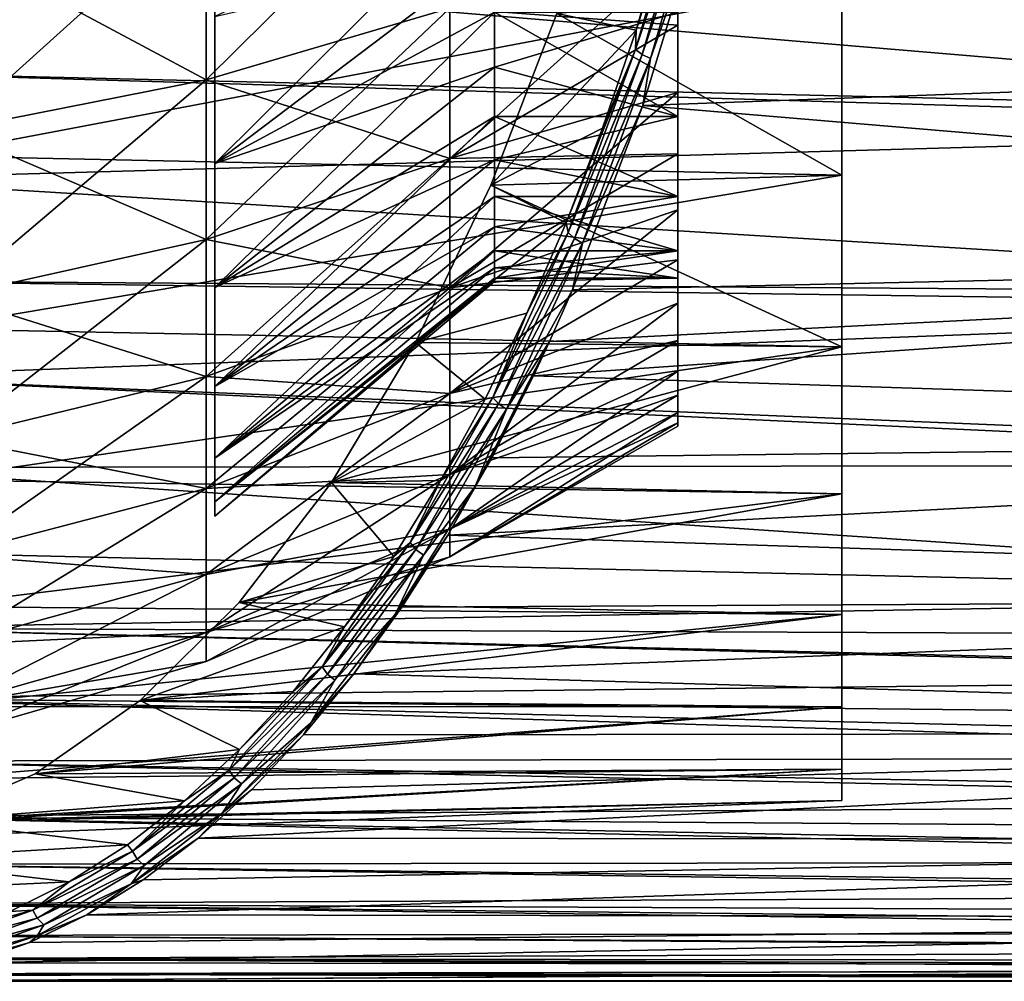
# Model space of a CAD drawing. Header units: metres. Extents: x -82 to 67, y -109 to 109.
# Tile 114 of 216: x 41 to 51, y -24 to -14. Entities that reach past the tile are written whole.
import ezdxf

# ---------------------------------------------------------------- set-up
doc = ezdxf.new("R2010")
doc.units = ezdxf.units.M
doc.layers.add('solid_21_382_010_XXX', color=7, linetype='CONTINUOUS')

msp = doc.modelspace()

# ---------------------------------------------------------------- linework, layer by layer
at = {"layer": 'solid_21_382_010_XXX'}
for points in [[(42.607235, -19.066904, -49.359142), (42.607235, 15.994878, -49.359142), (42.607235, 16.146166, -47.051041)], [(42.607235, -19.218193, -47.051041), (42.607235, 16.146166, -47.051041), (42.607235, 15.994878, -44.742943)], [(42.607235, -19.066904, -49.359142), (42.607235, 16.146166, -47.051041), (42.607235, -19.218193, -47.051041)], [(42.607235, -18.615644, -51.627686), (42.607235, 15.543616, -51.627686), (42.607235, 15.994878, -49.359142)], [(42.607235, -18.615644, -51.627686), (42.607235, 15.994878, -49.359142), (42.607235, -19.066904, -49.359142)], [(42.607235, -19.066904, -44.742943), (42.607235, 15.994878, -44.742943), (42.607235, 15.543616, -42.4744)], [(42.607235, -19.218193, -47.051041), (42.607235, 15.994878, -44.742943), (42.607235, -19.066904, -44.742943)], [(42.607235, -17.872156, -53.817863), (42.607235, 14.800128, -53.817863), (42.607235, 15.543616, -51.627686)], [(42.607235, -17.872156, -53.817863), (42.607235, 15.543616, -51.627686), (42.607235, -18.615644, -51.627686)], [(42.607235, -18.615644, -42.4744), (42.607235, 15.543616, -42.4744), (42.607235, 14.800128, -40.284222)], [(42.607235, -19.066904, -44.742943), (42.607235, 15.543616, -42.4744), (42.607235, -18.615644, -42.4744)], [(42.607235, -16.849176, -55.892223), (42.607235, 13.777148, -55.892223), (42.607235, 14.800128, -53.817863)], [(42.607235, -16.849176, -55.892223), (42.607235, 14.800128, -53.817863), (42.607235, -17.872156, -53.817863)], [(42.607235, -17.872156, -40.284222), (42.607235, 14.800128, -40.284222), (42.607235, 13.777148, -38.209862)], [(42.607235, -18.615644, -42.4744), (42.607235, 14.800128, -40.284222), (42.607235, -17.872156, -40.284222)], [(42.607235, -15.564204, -57.815304), (42.607235, 12.492177, -57.815304), (42.607235, 13.777148, -55.892223)], [(42.607235, -15.564204, -57.815304), (42.607235, 13.777148, -55.892223), (42.607235, -16.849176, -55.892223)], [(42.607235, -16.849176, -38.209862), (42.607235, 13.777148, -38.209862), (42.607235, 12.492177, -36.286781)], [(42.607235, -17.872156, -40.284222), (42.607235, 13.777148, -38.209862), (42.607235, -16.849176, -38.209862)], [(42.607235, -14.039203, -59.55423), (42.607235, 12.492177, -57.815304), (42.607235, -15.564204, -57.815304)], [(42.607235, -15.564204, -36.286781), (42.607235, 12.492177, -36.286781), (42.607235, 10.967175, -34.547852)], [(42.607235, -16.849176, -38.209862), (42.607235, 12.492177, -36.286781), (42.607235, -15.564204, -36.286781)], [(42.607235, -15.564204, -36.286781), (42.607235, 10.967175, -34.547852), (42.607235, -14.039203, -34.547852)], [(47.668026, -12.916692, -27.641504), (64.782211, -14.317438, -28.533882), (64.780525, -11.992254, -27.128265)], [(46.152077, -14.010661, -30.442171), (46.974693, -14.181772, -28.678066), (47.58313, -12.052566, -27.373268)], [(47.573185, -12.308443, -27.425545), (47.58313, -12.052566, -27.373268), (46.974693, -14.181772, -28.678066)], [(42.516537, -14.696534, -33.036572), (45.044216, -13.952332, -33.829063), (45.044216, -12.197267, -32.377144)], [(42.516537, -12.836275, -31.497625), (42.516537, -14.696534, -33.036572), (45.044216, -12.197267, -32.377144)], [(47.573185, -12.308443, -27.425545), (46.974693, -14.181772, -28.678066), (46.968479, -14.380692, -28.72234)], [(47.573185, -12.308443, -27.425545), (46.968479, -14.380692, -28.72234), (47.642593, -12.353203, -27.376806)], [(46.968479, -14.380692, -28.72234), (47.035534, -14.433529, -28.678654), (47.642593, -12.353203, -27.376806)], [(47.642593, -12.353203, -27.376806), (47.035534, -14.433529, -28.678654), (47.730713, -12.389529, -27.352076)], [(47.035534, -14.433529, -28.678654), (47.121742, -14.476411, -28.658022), (47.730713, -12.389529, -27.352076)], [(47.730713, -12.389529, -27.352076), (47.121742, -14.476411, -28.658022), (47.668026, -12.916692, -27.641504)], [(42.607235, -15.564204, -57.815304), (45.505791, -13.365524, -56.67524), (45.505791, -12.681381, -57.45985)], [(42.607235, -14.039203, -59.55423), (42.607235, -15.564204, -57.815304), (45.505791, -12.681381, -57.45985)], [(39.872929, -13.284682, -63.221943), (42.516537, -12.836135, -62.604561), (42.516537, -14.696408, -61.065632)], [(39.872929, -15.218928, -32.480282), (42.516537, -14.696534, -33.036572), (42.516537, -12.836275, -31.497625)], [(39.872929, -13.284828, -30.880247), (39.872929, -15.218928, -32.480282), (42.516537, -12.836275, -31.497625)], [(42.516537, -14.696408, -61.065632), (42.516537, -12.836135, -62.604561), (45.044216, -13.952212, -60.273132)], [(47.668026, -12.916692, -27.641504), (47.044792, -14.962444, -28.996099), (64.782211, -14.317438, -28.533882)], [(47.121742, -14.476411, -28.658022), (47.044792, -14.962444, -28.996099), (47.668026, -12.916692, -27.641504)], [(57.643017, -13.159998, -66.315857), (57.821255, -15.069438, -65.025925), (38.707233, -13.455199, -66.134621)], [(39.872929, -15.218797, -61.621925), (39.872929, -13.284682, -63.221943), (42.516537, -14.696408, -61.065632)], [(42.607235, -15.564204, -36.286781), (45.505791, -13.365524, -37.426846), (45.505791, -13.994896, -38.256798)], [(42.607235, -15.564204, -36.286781), (42.607235, -14.039203, -34.547852), (45.505791, -13.365524, -37.426846)], [(42.607235, -15.564204, -57.815304), (45.505791, -13.994896, -55.845287), (45.505791, -13.365524, -56.67524)], [(57.821255, -15.069438, -65.025925), (38.707233, -14.615325, -65.359009), (38.707233, -13.455199, -66.134621)], [(45.044216, -13.952212, -60.273132), (47.407234, -13.38111, -58.89402), (47.407234, -14.130527, -58.093719)], [(45.044216, -15.511582, -35.489506), (47.407234, -14.130542, -36.008381), (47.407234, -13.381121, -35.208073)], [(45.044216, -13.952332, -33.829063), (45.044216, -15.511582, -35.489506), (47.407234, -13.381121, -35.208073)], [(47.407234, -13.99478, -55.845448), (47.407234, -14.130527, -58.093719), (47.407234, -13.38111, -58.89402)], [(47.407234, -13.994769, -38.256618), (47.407234, -13.381121, -35.208073), (47.407234, -14.130542, -36.008381)], [(49.107235, -13.684786, -63.77235), (39.619667, -13.485871, -64.319534), (39.619667, -15.484027, -62.749863)], [(49.107235, -15.684879, -62.117702), (49.107235, -13.684786, -63.77235), (39.619667, -15.484027, -62.749863)], [(49.107235, -13.684786, -30.329735), (49.107235, -15.684879, -31.984379), (46.152077, -14.010661, -30.442171)], [(49.107235, -13.684786, -30.329735), (49.107235, -13.684786, -63.77235), (49.107235, -15.684879, -62.117702)], [(49.107235, -13.684786, -30.329735), (49.107235, -15.684879, -62.117702), (49.107235, -15.684879, -31.984379)], [(42.516537, -14.696408, -61.065632), (45.044216, -13.952212, -60.273132), (45.044216, -15.511478, -58.612705)], [(42.516537, -16.349243, -34.796535), (45.044216, -15.511582, -35.489506), (45.044216, -13.952332, -33.829063)], [(42.516537, -14.696534, -33.036572), (42.516537, -16.349243, -34.796535), (45.044216, -13.952332, -33.829063)], [(45.044216, -15.511478, -58.612705), (45.044216, -13.952212, -60.273132), (47.407234, -14.130527, -58.093719)], [(42.607235, -15.564204, -36.286781), (45.505791, -13.994896, -38.256798), (45.505791, -14.565832, -39.127258)], [(42.607235, -16.849176, -55.892223), (45.505791, -14.565832, -54.974823), (45.505791, -13.994896, -55.845287)], [(42.607235, -15.564204, -57.815304), (42.607235, -16.849176, -55.892223), (45.505791, -13.994896, -55.845287)], [(46.152077, -14.010661, -30.442171), (45.468761, -15.788632, -31.907549), (46.974693, -14.181772, -28.678066)], [(49.107235, -15.684879, -31.984379), (45.468761, -15.788632, -31.907549), (46.152077, -14.010661, -30.442171)], [(45.505791, -13.994896, -38.256798), (47.407234, -13.994769, -38.256618), (47.407234, -15.076202, -40.034939)], [(45.505791, -14.565832, -54.974823), (47.407234, -15.076211, -54.067127), (47.407234, -13.99478, -55.845448)], [(45.505791, -13.994896, -55.845287), (45.505791, -14.565832, -54.974823), (47.407234, -13.99478, -55.845448)], [(45.505791, -14.565832, -39.127258), (45.505791, -13.994896, -38.256798), (47.407234, -15.076202, -40.034939)], [(47.407234, -13.994769, -38.256618), (47.407234, -14.130542, -36.008381), (47.407234, -14.826041, -36.85606)], [(47.407234, -15.076202, -40.034939), (47.407234, -13.994769, -38.256618), (47.407234, -14.826041, -36.85606)], [(47.407234, -13.99478, -55.845448), (47.407234, -15.076211, -54.067127), (47.407234, -14.130527, -58.093719)], [(45.044216, -15.511478, -58.612705), (47.407234, -14.130527, -58.093719), (47.407234, -14.82602, -57.246048)], [(45.044216, -15.511582, -35.489506), (47.407234, -14.826041, -36.85606), (47.407234, -14.130542, -36.008381)], [(45.468761, -15.788632, -31.907549), (46.625984, -15.197868, -29.425873), (46.974693, -14.181772, -28.678066)], [(46.968479, -14.380692, -28.72234), (46.974693, -14.181772, -28.678066), (46.625984, -15.197868, -29.425873)], [(47.407234, -15.076211, -54.067127), (47.407234, -14.82602, -57.246048), (47.407234, -14.130527, -58.093719)], [(46.968479, -14.380692, -28.72234), (46.625984, -15.197868, -29.425873), (46.248196, -16.176474, -30.236042)], [(46.968479, -14.380692, -28.72234), (46.248196, -16.176474, -30.236042), (46.269413, -16.279448, -30.221493)], [(46.968479, -14.380692, -28.72234), (46.269413, -16.279448, -30.221493), (47.035534, -14.433529, -28.678654)], [(47.044792, -14.962444, -28.996099), (64.784302, -16.456228, -30.209509), (64.782211, -14.317438, -28.533882)], [(46.269413, -16.279448, -30.221493), (46.333828, -16.339458, -30.183468), (47.035534, -14.433529, -28.678654)], [(47.035534, -14.433529, -28.678654), (46.333828, -16.339458, -30.183468), (47.121742, -14.476411, -28.658022)], [(46.333828, -16.339458, -30.183468), (46.417892, -16.388165, -30.167431), (47.121742, -14.476411, -28.658022)], [(47.121742, -14.476411, -28.658022), (46.417892, -16.388165, -30.167431), (47.044792, -14.962444, -28.996099)], [(42.607235, -16.849176, -38.209862), (45.505791, -14.565832, -39.127258), (45.505791, -15.07632, -40.03516)], [(42.607235, -16.849176, -38.209862), (42.607235, -15.564204, -36.286781), (45.505791, -14.565832, -39.127258)], [(42.607235, -16.849176, -55.892223), (45.505791, -15.07632, -54.066925), (45.505791, -14.565832, -54.974823)], [(45.505791, -15.07632, -40.03516), (45.505791, -14.565832, -39.127258), (47.407234, -15.076202, -40.034939)], [(45.505791, -14.565832, -54.974823), (45.505791, -15.07632, -54.066925), (47.407234, -15.076211, -54.067127)], [(57.833241, -15.188165, -64.935921), (38.707233, -15.725136, -64.512962), (38.707233, -14.615325, -65.359009)], [(57.821255, -15.069438, -65.025925), (57.833241, -15.188165, -64.935921), (38.707233, -14.615325, -65.359009)], [(39.872929, -15.218797, -61.621925), (42.516537, -14.696408, -61.065632), (42.516537, -16.349133, -59.305679)], [(39.872929, -16.937241, -34.310104), (42.516537, -16.349243, -34.796535), (42.516537, -14.696534, -33.036572)], [(39.872929, -15.218928, -32.480282), (39.872929, -16.937241, -34.310104), (42.516537, -14.696534, -33.036572)], [(42.516537, -16.349133, -59.305679), (42.516537, -14.696408, -61.065632), (45.044216, -15.511478, -58.612705)], [(45.044216, -15.511478, -58.612705), (47.407234, -14.82602, -57.246048), (47.407234, -15.464603, -56.354633)], [(45.044216, -16.85043, -37.332279), (47.407234, -15.464622, -37.747475), (47.407234, -14.826041, -36.85606)], [(45.044216, -15.511582, -35.489506), (45.044216, -16.85043, -37.332279), (47.407234, -14.826041, -36.85606)], [(47.407234, -15.076211, -54.067127), (47.407234, -15.464603, -56.354633), (47.407234, -14.82602, -57.246048)], [(47.407234, -15.076202, -40.034939), (47.407234, -14.826041, -36.85606), (47.407234, -15.464622, -37.747475)], [(47.044792, -14.962444, -28.996099), (46.313995, -16.871258, -30.586527), (64.784302, -16.456228, -30.209509)], [(46.417892, -16.388165, -30.167431), (46.313995, -16.871258, -30.586527), (47.044792, -14.962444, -28.996099)], [(42.607235, -16.849176, -38.209862), (45.505791, -15.07632, -40.03516), (45.505791, -15.523425, -40.975285)], [(42.607235, -17.872156, -53.817863), (45.505791, -15.523425, -53.126797), (45.505791, -15.07632, -54.066925)], [(42.607235, -16.849176, -55.892223), (42.607235, -17.872156, -53.817863), (45.505791, -15.07632, -54.066925)], [(45.505791, -15.07632, -40.03516), (47.407234, -15.076202, -40.034939), (47.407234, -15.905433, -41.943966)], [(45.505791, -15.523425, -53.126797), (47.407234, -15.905441, -52.158092), (47.407234, -15.076211, -54.067127)], [(45.505791, -15.07632, -54.066925), (45.505791, -15.523425, -53.126797), (47.407234, -15.076211, -54.067127)], [(45.505791, -15.523425, -40.975285), (45.505791, -15.07632, -40.03516), (47.407234, -15.905433, -41.943966)], [(47.407234, -15.905433, -41.943966), (47.407234, -15.076202, -40.034939), (47.407234, -15.464622, -37.747475)], [(47.407234, -15.076211, -54.067127), (47.407234, -15.905441, -52.158092), (47.407234, -15.464603, -56.354633)], [(57.833241, -15.188165, -64.935921), (58.030849, -16.913788, -63.475842), (38.707233, -15.725136, -64.512962)], [(45.468761, -15.788632, -31.907549), (46.248196, -16.176474, -30.236042), (46.625984, -15.197868, -29.425873)], [(39.872929, -16.937124, -59.792118), (39.872929, -15.218797, -61.621925), (42.516537, -16.349133, -59.305679)], [(49.107235, -15.684879, -62.117702), (39.619667, -15.484027, -62.749863), (39.619667, -17.277704, -60.950653)], [(42.516537, -16.349133, -59.305679), (45.044216, -15.511478, -58.612705), (45.044216, -16.850342, -56.769939)], [(42.516537, -17.768337, -36.749763), (45.044216, -16.85043, -37.332279), (45.044216, -15.511582, -35.489506)], [(42.516537, -16.349243, -34.796535), (42.516537, -17.768337, -36.749763), (45.044216, -15.511582, -35.489506)], [(45.044216, -16.850342, -56.769939), (47.407234, -15.464603, -56.354633), (47.407234, -16.043255, -55.423759)], [(45.044216, -16.850342, -56.769939), (45.044216, -15.511478, -58.612705), (47.407234, -15.464603, -56.354633)], [(45.044216, -16.85043, -37.332279), (47.407234, -16.043274, -38.678356), (47.407234, -15.464622, -37.747475)], [(47.407234, -15.905441, -52.158092), (47.407234, -16.043255, -55.423759), (47.407234, -15.464603, -56.354633)], [(47.407234, -15.905433, -41.943966), (47.407234, -15.464622, -37.747475), (47.407234, -16.043274, -38.678356)], [(42.607235, -17.872156, -40.284222), (45.505791, -15.523425, -40.975285), (45.505791, -15.905519, -41.944202)], [(42.607235, -17.872156, -40.284222), (42.607235, -16.849176, -38.209862), (45.505791, -15.523425, -40.975285)], [(42.607235, -17.872156, -53.817863), (45.505791, -15.905519, -52.157879), (45.505791, -15.523425, -53.126797)], [(45.505791, -15.905519, -41.944202), (45.505791, -15.523425, -40.975285), (47.407234, -15.905433, -41.943966)], [(45.505791, -15.523425, -53.126797), (45.505791, -15.905519, -52.157879), (47.407234, -15.905441, -52.158092)], [(49.107235, -17.461586, -60.225666), (49.107235, -15.684879, -62.117702), (39.619667, -17.277704, -60.950653)], [(49.107235, -15.684879, -31.984379), (49.107235, -17.461586, -33.876415), (45.468761, -15.788632, -31.907549)], [(49.107235, -15.684879, -31.984379), (49.107235, -15.684879, -62.117702), (49.107235, -17.461586, -60.225666)], [(49.107235, -15.684879, -31.984379), (49.107235, -17.461586, -60.225666), (49.107235, -17.461586, -33.876415)], [(58.030849, -16.913788, -63.475842), (38.707233, -16.780363, -63.599751), (38.707233, -15.725136, -64.512962)], [(45.468761, -15.788632, -31.907549), (44.687134, -17.417805, -33.583752), (46.248196, -16.176474, -30.236042)], [(49.107235, -17.461586, -33.876415), (44.687134, -17.417805, -33.583752), (45.468761, -15.788632, -31.907549)], [(42.607235, -17.872156, -40.284222), (45.505791, -15.905519, -41.944202), (45.505791, -16.220467, -42.936516)], [(42.607235, -18.615644, -51.627686), (45.505791, -16.220467, -51.165565), (45.505791, -15.905519, -52.157879)], [(42.607235, -17.872156, -53.817863), (42.607235, -18.615644, -51.627686), (45.505791, -15.905519, -52.157879)], [(45.505791, -15.905519, -41.944202), (47.407234, -15.905433, -41.943966), (47.407234, -16.467012, -43.948181)], [(45.505791, -16.220467, -51.165565), (47.407234, -16.467018, -50.153873), (47.407234, -15.905441, -52.158092)], [(45.505791, -15.905519, -52.157879), (45.505791, -16.220467, -51.165565), (47.407234, -15.905441, -52.158092)], [(45.505791, -16.220467, -42.936516), (45.505791, -15.905519, -41.944202), (47.407234, -16.467012, -43.948181)], [(47.407234, -16.467012, -43.948181), (47.407234, -15.905433, -41.943966), (47.407234, -16.043274, -38.678356)], [(47.407234, -15.905441, -52.158092), (47.407234, -16.467018, -50.153873), (47.407234, -16.043255, -55.423759)], [(45.044216, -16.850342, -56.769939), (47.407234, -16.043255, -55.423759), (47.407234, -16.55969, -54.45723)], [(45.044216, -17.947756, -39.328327), (47.407234, -16.5597, -39.644871), (47.407234, -16.043274, -38.678356)], [(45.044216, -16.85043, -37.332279), (45.044216, -17.947756, -39.328327), (47.407234, -16.043274, -38.678356)], [(47.407234, -16.467018, -50.153873), (47.407234, -16.55969, -54.45723), (47.407234, -16.043255, -55.423759)], [(47.407234, -16.467012, -43.948181), (47.407234, -16.043274, -38.678356), (47.407234, -16.5597, -39.644871)], [(42.607235, -18.615644, -42.4744), (45.505791, -16.220467, -42.936516), (45.505791, -16.467054, -43.948376)], [(42.607235, -18.615644, -42.4744), (42.607235, -17.872156, -40.284222), (45.505791, -16.220467, -42.936516)], [(42.607235, -18.615644, -51.627686), (45.505791, -16.467054, -50.153706), (45.505791, -16.220467, -51.165565)], [(44.687134, -17.417805, -33.583752), (45.841957, -17.113579, -31.107224), (46.248196, -16.176474, -30.236042)], [(45.505791, -16.467054, -43.948376), (45.505791, -16.220467, -42.936516), (47.407234, -16.467012, -43.948181)], [(45.505791, -16.220467, -51.165565), (45.505791, -16.467054, -50.153706), (47.407234, -16.467018, -50.153873)], [(46.269413, -16.279448, -30.221493), (46.248196, -16.176474, -30.236042), (45.841957, -17.113579, -31.107224)], [(46.269413, -16.279448, -30.221493), (45.841957, -17.113579, -31.107224), (45.487312, -17.987236, -31.898712)], [(46.269413, -16.279448, -30.221493), (45.487312, -17.987236, -31.898712), (46.333828, -16.339458, -30.183468)], [(39.872929, -16.937124, -59.792118), (42.516537, -16.349133, -59.305679), (42.516537, -17.768244, -57.352467)], [(39.872929, -18.412663, -36.340862), (42.516537, -17.768337, -36.749763), (42.516537, -16.349243, -34.796535)], [(39.872929, -16.937241, -34.310104), (39.872929, -18.412663, -36.340862), (42.516537, -16.349243, -34.796535)], [(42.516537, -17.768244, -57.352467), (42.516537, -16.349133, -59.305679), (45.044216, -16.850342, -56.769939)], [(45.487312, -17.987236, -31.898712), (45.548862, -18.053499, -31.866825), (46.333828, -16.339458, -30.183468)], [(46.333828, -16.339458, -30.183468), (45.548862, -18.053499, -31.866825), (46.417892, -16.388165, -30.167431)], [(45.548862, -18.053499, -31.866825), (45.630608, -18.107279, -31.85577), (46.417892, -16.388165, -30.167431)], [(46.417892, -16.388165, -30.167431), (45.630608, -18.107279, -31.85577), (46.313995, -16.871258, -30.586527)], [(42.607235, -18.615644, -42.4744), (45.505791, -16.467054, -43.948376), (45.505791, -16.643965, -44.974426)], [(42.607235, -19.066904, -49.359142), (45.505791, -16.643965, -49.127655), (45.505791, -16.467054, -50.153706)], [(42.607235, -18.615644, -51.627686), (42.607235, -19.066904, -49.359142), (45.505791, -16.467054, -50.153706)], [(45.505791, -16.467054, -43.948376), (47.407234, -16.467012, -43.948181), (47.407234, -16.750456, -46.010265)], [(45.505791, -16.750463, -48.091728), (47.407234, -16.750458, -48.091789), (47.407234, -16.467018, -50.153873)], [(45.505791, -16.643965, -49.127655), (45.505791, -16.750463, -48.091728), (47.407234, -16.467018, -50.153873)], [(45.505791, -16.467054, -50.153706), (45.505791, -16.643965, -49.127655), (47.407234, -16.467018, -50.153873)], [(45.505791, -16.643965, -44.974426), (45.505791, -16.467054, -43.948376), (47.407234, -16.750456, -46.010265)], [(45.909016, -17.76462, -31.46636), (64.786758, -18.377491, -32.130764), (64.784302, -16.456228, -30.209509)], [(46.076637, -17.407015, -31.102333), (45.909016, -17.76462, -31.46636), (64.784302, -16.456228, -30.209509)], [(46.313995, -16.871258, -30.586527), (46.076637, -17.407015, -31.102333), (64.784302, -16.456228, -30.209509)], [(47.407234, -16.750456, -46.010265), (47.407234, -16.467012, -43.948181), (47.407234, -16.5597, -39.644871)], [(47.407234, -16.467018, -50.153873), (47.407234, -16.750458, -48.091789), (47.407234, -16.55969, -54.45723)], [(45.044216, -17.947687, -54.773903), (47.407234, -16.55969, -54.45723), (47.407234, -17.01189, -53.458828)], [(45.044216, -17.947687, -54.773903), (45.044216, -16.850342, -56.769939), (47.407234, -16.55969, -54.45723)], [(45.044216, -17.947756, -39.328327), (47.407234, -17.011887, -40.64325), (47.407234, -16.5597, -39.644871)], [(47.407234, -17.011887, -40.64325), (47.407234, -17.01189, -53.458828), (47.407234, -16.55969, -54.45723)], [(47.407234, -16.750458, -48.091789), (47.407234, -17.011887, -40.64325), (47.407234, -16.55969, -54.45723)], [(47.407234, -16.750456, -46.010265), (47.407234, -16.5597, -39.644871), (47.407234, -17.011887, -40.64325)], [(42.607235, -19.066904, -44.742943), (45.505791, -16.643965, -44.974426), (45.505791, -16.750463, -46.010353)], [(42.607235, -19.066904, -44.742943), (42.607235, -18.615644, -42.4744), (45.505791, -16.643965, -44.974426)], [(42.607235, -19.066904, -49.359142), (45.505791, -16.750463, -48.091728), (45.505791, -16.643965, -49.127655)], [(45.505791, -16.750463, -46.010353), (45.505791, -16.643965, -44.974426), (47.407234, -16.750456, -46.010265)], [(58.047516, -17.04735, -63.349766), (38.707233, -17.776949, -62.622875), (38.707233, -16.780363, -63.599751)], [(58.030849, -16.913788, -63.475842), (58.047516, -17.04735, -63.349766), (38.707233, -16.780363, -63.599751)], [(42.607235, -19.066904, -44.742943), (45.505791, -16.750463, -46.010353), (45.505791, -16.786013, -47.051041)], [(42.607235, -19.218193, -47.051041), (45.505791, -16.786013, -47.051041), (45.505791, -16.750463, -48.091728)], [(42.607235, -19.066904, -49.359142), (42.607235, -19.218193, -47.051041), (45.505791, -16.750463, -48.091728)], [(42.607235, -19.218193, -47.051041), (42.607235, -19.066904, -44.742943), (45.505791, -16.786013, -47.051041)], [(45.505791, -16.750463, -46.010353), (47.407234, -16.750456, -46.010265), (47.407234, -16.750458, -48.091789)], [(45.505791, -16.786013, -47.051041), (45.505791, -16.750463, -46.010353), (47.407234, -16.750458, -48.091789)], [(45.505791, -16.750463, -48.091728), (45.505791, -16.786013, -47.051041), (47.407234, -16.750458, -48.091789)], [(47.407234, -16.750458, -48.091789), (47.407234, -16.750456, -46.010265), (47.407234, -17.011887, -40.64325)], [(39.872929, -18.412567, -57.761372), (39.872929, -16.937124, -59.792118), (42.516537, -17.768244, -57.352467)], [(42.516537, -17.768244, -57.352467), (45.044216, -16.850342, -56.769939), (45.044216, -17.947687, -54.773903)], [(42.516537, -18.931435, -38.865448), (45.044216, -17.947756, -39.328327), (45.044216, -16.85043, -37.332279)], [(42.516537, -17.768337, -36.749763), (42.516537, -18.931435, -38.865448), (45.044216, -16.85043, -37.332279)], [(45.630608, -18.107279, -31.85577), (46.076637, -17.407015, -31.102333), (46.313995, -16.871258, -30.586527)], [(45.044216, -18.786261, -41.446167), (47.407234, -17.398003, -41.669632), (47.407234, -17.011887, -40.64325)], [(45.044216, -17.947756, -39.328327), (45.044216, -18.786261, -41.446167), (47.407234, -17.011887, -40.64325)], [(45.044216, -17.947687, -54.773903), (47.407234, -17.01189, -53.458828), (47.407234, -17.398008, -52.432438)], [(47.407234, -17.011887, -40.64325), (47.407234, -17.398003, -41.669632), (47.407234, -17.01189, -53.458828)], [(47.407234, -17.398003, -41.669632), (47.407234, -17.398008, -52.432438), (47.407234, -17.01189, -53.458828)], [(58.047516, -17.04735, -63.349766), (58.231575, -18.582651, -61.736481), (38.707233, -17.776949, -62.622875)], [(44.687134, -17.417805, -33.583752), (45.408012, -18.005196, -32.037827), (45.841957, -17.113579, -31.107224)], [(45.487312, -17.987236, -31.898712), (45.841957, -17.113579, -31.107224), (45.408012, -18.005196, -32.037827)], [(49.107235, -17.461586, -60.225666), (39.619667, -17.277704, -60.950653), (39.619667, -18.840986, -58.948013)], [(44.687134, -17.417805, -33.583752), (43.815029, -18.867392, -35.453987), (45.408012, -18.005196, -32.037827)], [(49.107235, -17.461586, -33.876415), (43.815029, -18.867392, -35.453987), (44.687134, -17.417805, -33.583752)], [(45.044216, -18.786261, -41.446167), (47.407234, -17.715982, -42.718479), (47.407234, -17.398003, -41.669632)], [(45.044216, -18.786209, -52.656075), (47.407234, -17.398008, -52.432438), (47.407234, -17.715984, -51.383598)], [(45.044216, -18.786209, -52.656075), (45.044216, -17.947687, -54.773903), (47.407234, -17.398008, -52.432438)], [(45.306019, -18.910223, -32.754894), (45.909016, -17.76462, -31.46636), (46.076637, -17.407015, -31.102333)], [(45.630608, -18.107279, -31.85577), (45.306019, -18.910223, -32.754894), (46.076637, -17.407015, -31.102333)], [(47.407234, -17.398003, -41.669632), (47.407234, -17.715982, -42.718479), (47.407234, -17.398008, -52.432438)], [(47.407234, -17.715982, -42.718479), (47.407234, -17.715984, -51.383598), (47.407234, -17.398008, -52.432438)], [(49.107235, -18.987068, -58.126026), (49.107235, -17.461586, -60.225666), (39.619667, -18.840986, -58.948013)], [(49.107235, -17.461586, -33.876415), (49.107235, -18.987068, -35.976055), (43.815029, -18.867392, -35.453987)], [(49.107235, -17.461586, -33.876415), (49.107235, -17.461586, -60.225666), (49.107235, -18.987068, -58.126026)], [(49.107235, -17.461586, -33.876415), (49.107235, -18.987068, -58.126026), (49.107235, -18.987068, -35.976055)], [(45.044216, -19.352715, -43.652397), (47.407234, -17.964523, -43.785095), (47.407234, -17.715982, -42.718479)], [(45.044216, -18.786261, -41.446167), (45.044216, -19.352715, -43.652397), (47.407234, -17.715982, -42.718479)], [(45.044216, -18.786209, -52.656075), (47.407234, -17.715984, -51.383598), (47.407234, -17.964525, -50.316975)], [(47.407234, -17.715982, -42.718479), (47.407234, -17.964523, -43.785095), (47.407234, -17.715984, -51.383598)], [(47.407234, -17.964523, -43.785095), (47.407234, -17.964525, -50.316975), (47.407234, -17.715984, -51.383598)], [(58.242344, -18.6842, -61.617775), (38.707233, -18.711058, -61.586098), (38.707233, -17.776949, -62.622875)], [(58.231575, -18.582651, -61.736481), (58.242344, -18.6842, -61.617775), (38.707233, -17.776949, -62.622875)], [(39.872929, -18.412567, -57.761372), (42.516537, -17.768244, -57.352467), (42.516537, -18.931362, -55.236794)], [(39.872929, -19.621931, -38.540527), (42.516537, -18.931435, -38.865448), (42.516537, -17.768337, -36.749763)], [(39.872929, -18.412663, -36.340862), (39.872929, -19.621931, -38.540527), (42.516537, -17.768337, -36.749763)], [(42.516537, -18.931362, -55.236794), (42.516537, -17.768244, -57.352467), (45.044216, -17.947687, -54.773903)], [(45.306019, -18.910223, -32.754894), (45.478737, -18.612801, -32.400669), (45.909016, -17.76462, -31.46636)], [(45.909016, -17.76462, -31.46636), (45.478737, -18.612801, -32.400669), (64.786758, -18.377491, -32.130764)], [(42.516537, -18.931362, -55.236794), (45.044216, -17.947687, -54.773903), (45.044216, -18.786209, -52.656075)], [(42.516537, -19.820196, -41.110222), (45.044216, -18.786261, -41.446167), (45.044216, -17.947756, -39.328327)], [(42.516537, -18.931435, -38.865448), (42.516537, -19.820196, -41.110222), (45.044216, -17.947756, -39.328327)], [(43.815029, -18.867392, -35.453987), (44.947361, -18.846981, -33.025692), (45.408012, -18.005196, -32.037827)], [(45.487312, -17.987236, -31.898712), (44.947361, -18.846981, -33.025692), (44.633572, -19.490618, -33.729565)], [(45.487312, -17.987236, -31.898712), (44.633572, -19.490618, -33.729565), (45.548862, -18.053499, -31.866825)], [(44.633572, -19.490618, -33.729565), (44.692093, -19.56222, -33.704174), (45.548862, -18.053499, -31.866825)], [(45.548862, -18.053499, -31.866825), (44.692093, -19.56222, -33.704174), (45.630608, -18.107279, -31.85577)], [(45.487312, -17.987236, -31.898712), (45.408012, -18.005196, -32.037827), (44.947361, -18.846981, -33.025692)], [(45.044216, -19.352715, -43.652397), (47.407234, -18.142872, -44.865929), (47.407234, -17.964523, -43.785095)], [(45.044216, -19.352684, -50.449844), (47.407234, -17.964525, -50.316975), (47.407234, -18.142876, -49.236126)], [(45.044216, -19.352684, -50.449844), (45.044216, -18.786209, -52.656075), (47.407234, -17.964525, -50.316975)], [(47.407234, -17.964523, -43.785095), (47.407234, -18.142872, -44.865929), (47.407234, -17.964525, -50.316975)], [(47.407234, -18.142872, -44.865929), (47.407234, -18.142876, -49.236126), (47.407234, -17.964525, -50.316975)], [(44.692093, -19.56222, -33.704174), (44.771378, -19.620331, -33.698391), (45.630608, -18.107279, -31.85577)], [(45.630608, -18.107279, -31.85577), (44.771378, -19.620331, -33.698391), (45.306019, -18.910223, -32.754894)], [(45.044216, -19.638189, -45.912228), (47.407234, -18.250132, -45.955296), (47.407234, -18.142872, -44.865929)], [(45.044216, -19.352715, -43.652397), (45.044216, -19.638189, -45.912228), (47.407234, -18.142872, -44.865929)], [(45.044216, -19.352684, -50.449844), (47.407234, -18.142876, -49.236126), (47.407234, -18.250137, -48.146709)], [(47.407234, -18.142872, -44.865929), (47.407234, -18.250132, -45.955296), (47.407234, -18.142876, -49.236126)], [(47.407234, -18.250132, -45.955296), (47.407234, -18.250137, -48.146709), (47.407234, -18.142876, -49.236126)], [(45.044216, -19.638189, -45.912228), (47.407234, -18.286013, -47.051003), (47.407234, -18.250132, -45.955296)], [(45.044216, -19.638178, -48.190018), (47.407234, -18.250137, -48.146709), (47.407234, -18.286013, -47.051003)], [(45.044216, -19.638178, -48.190018), (45.044216, -19.352684, -50.449844), (47.407234, -18.250137, -48.146709)], [(47.407234, -18.250132, -45.955296), (47.407234, -18.286013, -47.051003), (47.407234, -18.250137, -48.146709)], [(45.044216, -19.638189, -45.912228), (45.044216, -19.638178, -48.190018), (47.407234, -18.286013, -47.051003)], [(39.872929, -19.621853, -55.561718), (39.872929, -18.412567, -57.761372), (42.516537, -18.931362, -55.236794)], [(45.024155, -19.412592, -33.388027), (64.789543, -20.053194, -34.269646), (64.786758, -18.377491, -32.130764)], [(45.478737, -18.612801, -32.400669), (45.024155, -19.412592, -33.388027), (64.786758, -18.377491, -32.130764)], [(45.306019, -18.910223, -32.754894), (45.024155, -19.412592, -33.388027), (45.478737, -18.612801, -32.400669)], [(58.242344, -18.6842, -61.617775), (58.341492, -20.04143, -59.849464), (38.707233, -18.711058, -61.586098)], [(58.341492, -20.04143, -59.849464), (38.707233, -19.579096, -60.493404), (38.707233, -18.711058, -61.586098)], [(49.107235, -18.987068, -58.126026), (39.619667, -18.840986, -58.948013), (39.619667, -20.151186, -56.770885)], [(42.516537, -19.820143, -52.992023), (45.044216, -18.786209, -52.656075), (45.044216, -19.352684, -50.449844)], [(42.516537, -19.820143, -52.992023), (42.516537, -18.931362, -55.236794), (45.044216, -18.786209, -52.656075)], [(42.516537, -20.420603, -43.448692), (45.044216, -19.352715, -43.652397), (45.044216, -18.786261, -41.446167)], [(42.516537, -19.820196, -41.110222), (42.516537, -20.420603, -43.448692), (45.044216, -18.786261, -41.446167)], [(43.815029, -18.867392, -35.453987), (42.859394, -20.112947, -37.503353), (44.461166, -19.634766, -34.068336)], [(49.107235, -18.987068, -35.976055), (42.859394, -20.112947, -37.503353), (43.815029, -18.867392, -35.453987)], [(43.815029, -18.867392, -35.453987), (44.461166, -19.634766, -34.068336), (44.947361, -18.846981, -33.025692)], [(44.633572, -19.490618, -33.729565), (44.947361, -18.846981, -33.025692), (44.461166, -19.634766, -34.068336)], [(39.872929, -19.621853, -55.561718), (42.516537, -18.931362, -55.236794), (42.516537, -19.820143, -52.992023)], [(39.872929, -20.545969, -40.874409), (42.516537, -19.820196, -41.110222), (42.516537, -18.931435, -38.865448)], [(39.872929, -19.621931, -38.540527), (39.872929, -20.545969, -40.874409), (42.516537, -18.931435, -38.865448)], [(45.306019, -18.910223, -32.754894), (44.478523, -20.22909, -34.529465), (45.024155, -19.412592, -33.388027)], [(44.771378, -19.620331, -33.698391), (44.478523, -20.22909, -34.529465), (45.306019, -18.910223, -32.754894)], [(49.107235, -20.237478, -55.851604), (49.107235, -18.987068, -58.126026), (39.619667, -20.151186, -56.770885)], [(49.107235, -18.987068, -35.976055), (49.107235, -20.237478, -38.250481), (42.859394, -20.112947, -37.503353)], [(49.107235, -18.987068, -35.976055), (49.107235, -18.987068, -58.126026), (49.107235, -20.237478, -55.851604)], [(49.107235, -18.987068, -35.976055), (49.107235, -20.237478, -55.851604), (49.107235, -20.237478, -38.250481)], [(42.516537, -20.42057, -50.653561), (45.044216, -19.352684, -50.449844), (45.044216, -19.638178, -48.190018)], [(42.516537, -20.42057, -50.653561), (42.516537, -19.820143, -52.992023), (45.044216, -19.352684, -50.449844)], [(42.516537, -20.723188, -45.843971), (45.044216, -19.638189, -45.912228), (45.044216, -19.352715, -43.652397)], [(42.516537, -20.420603, -43.448692), (42.516537, -20.723188, -45.843971), (45.044216, -19.352715, -43.652397)], [(44.633572, -19.490618, -33.729565), (43.950775, -20.364437, -35.16288), (43.719364, -20.779631, -35.69009)], [(44.633572, -19.490618, -33.729565), (43.719364, -20.779631, -35.69009), (44.692093, -19.56222, -33.704174)], [(44.633572, -19.490618, -33.729565), (44.461166, -19.634766, -34.068336), (43.950775, -20.364437, -35.16288)], [(44.478523, -20.22909, -34.529465), (44.54644, -20.160385, -34.426353), (45.024155, -19.412592, -33.388027)], [(45.024155, -19.412592, -33.388027), (44.54644, -20.160385, -34.426353), (64.789543, -20.053194, -34.269646)], [(58.341492, -20.04143, -59.849464), (38.707233, -20.377726, -59.349003), (38.707233, -19.579096, -60.493404)], [(43.719364, -20.779631, -35.69009), (43.774734, -20.85568, -35.671459), (44.692093, -19.56222, -33.704174)], [(44.692093, -19.56222, -33.704174), (43.774734, -20.85568, -35.671459), (44.771378, -19.620331, -33.698391)], [(39.872929, -20.545914, -53.227848), (39.872929, -19.621853, -55.561718), (42.516537, -19.820143, -52.992023)], [(42.516537, -20.723177, -48.258286), (45.044216, -19.638178, -48.190018), (45.044216, -19.638189, -45.912228)], [(42.516537, -20.723177, -48.258286), (42.516537, -20.42057, -50.653561), (45.044216, -19.638178, -48.190018)], [(42.516537, -20.723188, -45.843971), (42.516537, -20.723177, -48.258286), (45.044216, -19.638189, -45.912228)], [(42.859394, -20.112947, -37.503353), (43.950775, -20.364437, -35.16288), (44.461166, -19.634766, -34.068336)], [(43.774734, -20.85568, -35.671459), (43.85146, -20.9174, -35.671162), (44.771378, -19.620331, -33.698391)], [(44.771378, -19.620331, -33.698391), (43.85146, -20.9174, -35.671162), (44.478523, -20.22909, -34.529465)], [(39.872929, -20.545914, -53.227848), (42.516537, -19.820143, -52.992023), (42.516537, -20.42057, -50.653561)], [(39.872929, -21.17021, -43.305698), (42.516537, -20.420603, -43.448692), (42.516537, -19.820196, -41.110222)], [(39.872929, -20.545969, -40.874409), (39.872929, -21.17021, -43.305698), (42.516537, -19.820196, -41.110222)], [(58.341492, -20.04143, -59.849464), (58.373669, -20.459629, -59.222599), (38.707233, -20.377726, -59.349003)], [(44.046974, -20.852043, -35.512367), (64.792618, -21.458847, -36.59491), (64.789543, -20.053194, -34.269646)], [(44.54644, -20.160385, -34.426353), (44.046974, -20.852043, -35.512367), (64.789543, -20.053194, -34.269646)], [(49.107235, -20.237478, -55.851604), (39.619667, -20.151186, -56.770885), (39.619667, -21.188951, -54.45118)], [(42.859394, -20.112947, -37.503353), (41.831642, -21.127657, -39.707375), (43.950775, -20.364437, -35.16288)], [(49.107235, -20.237478, -38.250481), (41.831642, -21.127657, -39.707375), (42.859394, -20.112947, -37.503353)], [(44.478523, -20.22909, -34.529465), (44.046974, -20.852043, -35.512367), (44.54644, -20.160385, -34.426353)], [(49.107235, -21.19309, -53.438061), (49.107235, -20.237478, -55.851604), (39.619667, -21.188951, -54.45118)], [(49.107235, -20.237478, -38.250481), (49.107235, -21.19309, -40.664024), (41.831642, -21.127657, -39.707375)], [(44.478523, -20.22909, -34.529465), (43.602509, -21.357918, -36.408081), (44.046974, -20.852043, -35.512367)], [(43.85146, -20.9174, -35.671162), (43.602509, -21.357918, -36.408081), (44.478523, -20.22909, -34.529465)], [(49.107235, -20.237478, -38.250481), (49.107235, -20.237478, -55.851604), (49.107235, -21.19309, -53.438061)], [(49.107235, -20.237478, -38.250481), (49.107235, -21.19309, -53.438061), (49.107235, -21.19309, -40.664024)], [(58.447693, -20.884251, -58.535625), (38.707233, -21.103874, -58.157291), (38.707233, -20.377726, -59.349003)], [(58.44146, -20.856112, -58.582901), (58.447693, -20.884251, -58.535625), (38.707233, -20.377726, -59.349003)], [(58.373669, -20.459629, -59.222599), (58.44146, -20.856112, -58.582901), (38.707233, -20.377726, -59.349003)], [(41.831642, -21.127657, -39.707375), (43.417835, -21.031841, -36.305767), (43.950775, -20.364437, -35.16288)], [(43.719364, -20.779631, -35.69009), (43.950775, -20.364437, -35.16288), (43.417835, -21.031841, -36.305767)], [(39.872929, -21.170176, -50.796562), (42.516537, -20.42057, -50.653561), (42.516537, -20.723177, -48.258286)], [(39.872929, -21.170176, -50.796562), (39.872929, -20.545914, -53.227848), (42.516537, -20.42057, -50.653561)], [(39.872929, -21.484804, -45.796055), (42.516537, -20.723188, -45.843971), (42.516537, -20.420603, -43.448692)], [(39.872929, -21.17021, -43.305698), (39.872929, -21.484804, -45.796055), (42.516537, -20.420603, -43.448692)], [(39.872929, -21.484793, -48.306206), (42.516537, -20.723177, -48.258286), (42.516537, -20.723188, -45.843971)], [(39.872929, -21.484793, -48.306206), (39.872929, -21.170176, -50.796562), (42.516537, -20.723177, -48.258286)], [(39.872929, -21.484804, -45.796055), (39.872929, -21.484793, -48.306206), (42.516537, -20.723188, -45.843971)], [(43.719364, -20.779631, -35.69009), (42.864067, -21.633209, -37.493328), (42.755554, -21.847046, -37.756985)], [(43.719364, -20.779631, -35.69009), (42.755554, -21.847046, -37.756985), (43.774734, -20.85568, -35.671459)], [(43.719364, -20.779631, -35.69009), (43.417835, -21.031841, -36.305767), (42.864067, -21.633209, -37.493328)], [(58.447693, -20.884251, -58.535625), (58.565586, -21.306877, -57.791756), (38.707233, -21.103874, -58.157291)], [(42.755554, -21.847046, -37.756985), (42.807686, -21.926685, -37.745304), (43.774734, -20.85568, -35.671459)], [(43.774734, -20.85568, -35.671459), (42.807686, -21.926685, -37.745304), (43.85146, -20.9174, -35.671162)], [(42.807686, -21.926685, -37.745304), (42.881783, -21.991318, -37.750645), (43.85146, -20.9174, -35.671162)], [(43.85146, -20.9174, -35.671162), (42.881783, -21.991318, -37.750645), (43.602509, -21.357918, -36.408081)], [(44.046974, -20.852043, -35.512367), (43.527203, -21.48369, -36.642384), (64.792618, -21.458847, -36.59491)], [(43.602509, -21.357918, -36.408081), (43.527203, -21.48369, -36.642384), (44.046974, -20.852043, -35.512367)], [(58.728104, -21.718376, -56.997009), (38.707233, -21.754749, -56.922855), (38.707233, -21.103874, -58.157291)], [(58.664959, -21.57332, -57.286098), (58.728104, -21.718376, -56.997009), (38.707233, -21.103874, -58.157291)], [(58.565586, -21.306877, -57.791756), (58.664959, -21.57332, -57.286098), (38.707233, -21.103874, -58.157291)], [(41.831642, -21.127657, -39.707375), (40.7463, -21.887602, -42.034897), (42.864067, -21.633209, -37.493328)], [(49.107235, -21.19309, -40.664024), (40.7463, -21.887602, -42.034897), (41.831642, -21.127657, -39.707375)], [(41.831642, -21.127657, -39.707375), (42.864067, -21.633209, -37.493328), (43.417835, -21.031841, -36.305767)], [(49.107235, -21.19309, -53.438061), (39.619667, -21.188951, -54.45118), (39.619667, -21.93881, -52.023556)], [(49.107235, -21.838657, -50.92366), (49.107235, -21.19309, -53.438061), (39.619667, -21.93881, -52.023556)], [(49.107235, -21.19309, -40.664024), (49.107235, -21.838657, -43.178425), (40.7463, -21.887602, -42.034897)], [(49.107235, -21.19309, -40.664024), (49.107235, -21.19309, -53.438061), (49.107235, -21.838657, -50.92366)], [(49.107235, -21.19309, -40.664024), (49.107235, -21.838657, -50.92366), (49.107235, -21.838657, -43.178425)], [(43.602509, -21.357918, -36.408081), (42.686676, -22.291628, -38.372093), (43.527203, -21.48369, -36.642384)], [(42.881783, -21.991318, -37.750645), (42.686676, -22.291628, -38.372093), (43.602509, -21.357918, -36.408081)], [(42.433548, -22.553648, -39.019287), (64.795944, -22.573942, -39.072598), (64.792618, -21.458847, -36.59491)], [(42.988789, -22.051884, -37.812588), (42.433548, -22.553648, -39.019287), (64.792618, -21.458847, -36.59491)], [(42.686676, -22.291628, -38.372093), (42.988789, -22.051884, -37.812588), (43.527203, -21.48369, -36.642384)], [(43.527203, -21.48369, -36.642384), (42.988789, -22.051884, -37.812588), (64.792618, -21.458847, -36.59491)], [(40.7463, -21.887602, -42.034897), (42.291351, -22.165005, -38.721527), (42.864067, -21.633209, -37.493328)], [(42.755554, -21.847046, -37.756985), (42.864067, -21.633209, -37.493328), (42.291351, -22.165005, -38.721527)], [(58.728104, -21.718376, -56.997009), (58.934505, -22.10914, -56.161282), (38.707233, -21.754749, -56.922855)], [(58.987072, -22.193697, -55.967888), (38.707233, -22.327845, -55.650448), (38.707233, -21.754749, -56.922855)], [(58.934505, -22.10914, -56.161282), (58.987072, -22.193697, -55.967888), (38.707233, -21.754749, -56.922855)], [(49.107235, -21.838657, -43.178425), (39.619667, -22.37443, -44.450966), (40.7463, -21.887602, -42.034897)], [(49.107235, -21.838657, -43.178425), (49.107235, -22.163921, -45.753418), (39.619667, -22.37443, -44.450966)], [(49.107235, -21.838657, -50.92366), (39.619667, -21.93881, -52.023556), (39.619667, -22.389965, -49.52343)], [(49.107235, -22.163921, -48.348667), (49.107235, -21.838657, -50.92366), (39.619667, -22.389965, -49.52343)], [(49.107235, -21.838657, -43.178425), (49.107235, -21.838657, -50.92366), (49.107235, -22.163921, -48.348667)], [(49.107235, -21.838657, -43.178425), (49.107235, -22.163921, -48.348667), (49.107235, -22.163921, -45.753418)], [(40.7463, -21.887602, -42.034897), (39.619667, -22.37443, -44.450966), (42.291351, -22.165005, -38.721527)], [(42.755554, -21.847046, -37.756985), (42.291351, -22.165005, -38.721527), (41.752583, -22.68775, -39.907867)], [(42.755554, -21.847046, -37.756985), (41.752583, -22.68775, -39.907867), (42.807686, -21.926685, -37.745304)], [(41.752583, -22.68775, -39.907867), (41.801414, -22.770155, -39.903259), (42.807686, -21.926685, -37.745304)], [(42.807686, -21.926685, -37.745304), (41.801414, -22.770155, -39.903259), (42.881783, -21.991318, -37.750645)], [(41.801414, -22.770155, -39.903259), (41.872833, -22.837034, -39.914345), (42.881783, -21.991318, -37.750645)], [(42.881783, -21.991318, -37.750645), (41.872833, -22.837034, -39.914345), (42.686676, -22.291628, -38.372093)], [(42.686676, -22.291628, -38.372093), (42.433548, -22.553648, -39.019287), (42.988789, -22.051884, -37.812588)], [(58.987072, -22.193697, -55.967888), (59.183125, -22.470781, -55.296371), (38.707233, -22.327845, -55.650448)], [(49.107235, -22.163921, -45.753418), (39.619667, -22.535915, -46.986969), (39.619667, -22.37443, -44.450966)], [(49.107235, -22.163921, -48.348667), (39.619667, -22.389965, -49.52343), (39.619667, -22.535915, -46.986969)], [(49.107235, -22.163921, -45.753418), (49.107235, -22.163921, -48.348667), (39.619667, -22.535915, -46.986969)], [(39.619667, -22.37443, -44.450966), (41.701775, -22.62389, -39.985878), (42.291351, -22.165005, -38.721527)], [(41.752583, -22.68775, -39.907867), (42.291351, -22.165005, -38.721527), (41.701775, -22.62389, -39.985878)], [(59.471802, -22.7969, -54.414783), (38.707233, -22.820957, -54.344955), (38.707233, -22.327845, -55.650448)], [(59.391281, -22.713943, -54.650074), (59.471802, -22.7969, -54.414783), (38.707233, -22.327845, -55.650448)], [(59.183125, -22.470781, -55.296371), (59.391281, -22.713943, -54.650074), (38.707233, -22.327845, -55.650448)], [(42.686676, -22.291628, -38.372093), (41.739323, -23.02672, -40.403698), (42.433548, -22.553648, -39.019287)], [(41.872833, -22.837034, -39.914345), (41.739323, -23.02672, -40.403698), (42.686676, -22.291628, -38.372093)], [(39.619667, -22.37443, -44.450966), (39.112896, -22.774754, -45.537743), (41.701775, -22.62389, -39.985878)], [(41.739323, -23.02672, -40.403698), (41.863297, -22.986256, -40.258614), (42.433548, -22.553648, -39.019287)], [(42.433548, -22.553648, -39.019287), (41.863297, -22.986256, -40.258614), (64.795944, -22.573942, -39.072598)], [(39.112896, -22.774754, -45.537743), (41.097641, -23.006886, -41.281448), (41.701775, -22.62389, -39.985878)], [(41.752583, -22.68775, -39.907867), (41.701775, -22.62389, -39.985878), (41.097641, -23.006886, -41.281448)], [(41.280155, -23.347116, -41.526028), (64.799438, -23.382248, -41.666615), (64.795944, -22.573942, -39.072598)], [(41.863297, -22.986256, -40.258614), (41.280155, -23.347116, -41.526028), (64.795944, -22.573942, -39.072598)], [(41.752583, -22.68775, -39.907867), (41.097641, -23.006886, -41.281448), (40.720448, -23.29837, -42.121292)], [(41.752583, -22.68775, -39.907867), (40.720448, -23.29837, -42.121292), (41.801414, -22.770155, -39.903259)], [(39.112896, -22.774754, -45.537743), (38.594616, -23.124086, -46.649193), (41.097641, -23.006886, -41.281448)], [(59.471802, -22.7969, -54.414783), (59.798218, -23.083399, -53.528709), (38.707233, -22.820957, -54.344955)], [(59.870018, -23.137356, -53.346436), (38.707233, -23.232189, -53.011406), (38.707233, -22.820957, -54.344955)], [(59.798218, -23.083399, -53.528709), (59.870018, -23.137356, -53.346436), (38.707233, -22.820957, -54.344955)], [(40.720448, -23.29837, -42.121292), (40.765934, -23.382753, -42.123848), (41.801414, -22.770155, -39.903259)], [(41.801414, -22.770155, -39.903259), (40.765934, -23.382753, -42.123848), (41.872833, -22.837034, -39.914345)], [(40.765934, -23.382753, -42.123848), (40.834644, -23.451237, -42.140743), (41.872833, -22.837034, -39.914345)], [(41.872833, -22.837034, -39.914345), (40.834644, -23.451237, -42.140743), (41.739323, -23.02672, -40.403698)], [(38.594616, -23.124086, -46.649193), (40.481842, -23.311193, -42.602028), (41.097641, -23.006886, -41.281448)], [(40.720448, -23.29837, -42.121292), (41.097641, -23.006886, -41.281448), (40.481842, -23.311193, -42.602028)], [(41.739323, -23.02672, -40.403698), (40.768456, -23.560808, -42.485729), (41.280155, -23.347116, -41.526028)], [(40.834644, -23.451237, -42.140743), (40.768456, -23.560808, -42.485729), (41.739323, -23.02672, -40.403698)], [(41.739323, -23.02672, -40.403698), (41.280155, -23.347116, -41.526028), (41.863297, -22.986256, -40.258614)], [(59.870018, -23.137356, -53.346436), (60.16011, -23.328419, -52.649349), (38.707233, -23.232189, -53.011406)], [(60.555382, -23.532028, -51.786575), (38.707233, -23.559959, -51.654926), (38.707233, -23.232189, -53.011406)], [(60.418308, -23.467831, -52.075523), (60.555382, -23.532028, -51.786575), (38.707233, -23.232189, -53.011406)], [(60.16011, -23.328419, -52.649349), (60.418308, -23.467831, -52.075523), (38.707233, -23.232189, -53.011406)], [(40.720448, -23.29837, -42.121292), (39.857399, -23.534672, -43.941154), (39.668762, -23.676811, -44.376637)], [(40.720448, -23.29837, -42.121292), (39.668762, -23.676811, -44.376637), (40.765934, -23.382753, -42.123848)], [(40.720448, -23.29837, -42.121292), (40.481842, -23.311193, -42.602028), (39.857399, -23.534672, -43.941154)], [(41.280155, -23.347116, -41.526028), (40.686508, -23.633928, -42.816406), (64.799438, -23.382248, -41.666615)], [(40.768456, -23.560808, -42.485729), (40.686508, -23.633928, -42.816406), (41.280155, -23.347116, -41.526028)], [(39.668762, -23.676811, -44.376637), (39.710888, -23.762405, -44.386402), (40.765934, -23.382753, -42.123848)], [(40.765934, -23.382753, -42.123848), (39.710888, -23.762405, -44.386402), (40.834644, -23.451237, -42.140743)], [(39.710888, -23.762405, -44.386402), (39.776867, -23.831871, -44.409153), (40.834644, -23.451237, -42.140743)], [(40.834644, -23.451237, -42.140743), (39.776867, -23.831871, -44.409153), (40.768456, -23.560808, -42.485729)], [(40.084698, -23.844877, -44.124504), (64.803131, -23.871975, -44.339069), (64.799438, -23.382248, -41.666615)], [(40.686508, -23.633928, -42.816406), (40.084698, -23.844877, -44.124504), (64.799438, -23.382248, -41.666615)], [(60.555382, -23.532028, -51.786575), (60.982361, -23.695993, -50.947868), (38.707233, -23.559959, -51.654926)], [(61.033417, -23.712423, -50.853252), (38.707233, -23.803009, -50.280739), (38.707233, -23.559959, -51.654926)], [(60.982361, -23.695993, -50.947868), (61.033417, -23.712423, -50.853252), (38.707233, -23.559959, -51.654926)], [(39.776867, -23.831871, -44.409153), (39.781788, -23.892395, -44.601646), (40.768456, -23.560808, -42.485729)], [(40.768456, -23.560808, -42.485729), (39.781788, -23.892395, -44.601646), (40.686508, -23.633928, -42.816406)], [(39.781788, -23.892395, -44.601646), (40.084698, -23.844877, -44.124504), (40.686508, -23.633928, -42.816406)], [(61.033417, -23.712423, -50.853252), (61.439972, -23.823204, -50.138298), (38.707233, -23.803009, -50.280739)], [(61.927422, -23.917072, -49.3615), (38.707233, -23.960398, -48.894127), (38.707233, -23.803009, -50.280739)], [(61.711964, -23.880144, -49.694866), (61.927422, -23.917072, -49.3615), (38.707233, -23.803009, -50.280739)], [(61.439972, -23.823204, -50.138298), (61.711964, -23.880144, -49.694866), (38.707233, -23.803009, -50.280739)], [(64.803131, -23.871975, -44.339069), (38.766071, -24.036013, -47.051041), (51.786583, -24.036013, -47.051041)], [(38.810364, -24.035568, -46.909458), (38.766071, -24.036013, -47.051041), (64.803131, -23.871975, -44.339069)], [(38.866508, -24.034286, -46.772266), (38.810364, -24.035568, -46.909458), (64.803131, -23.871975, -44.339069)], [(39.477161, -23.978619, -45.444977), (38.866508, -24.034286, -46.772266), (64.803131, -23.871975, -44.339069)], [(40.084698, -23.844877, -44.124504), (39.477161, -23.978619, -45.444977), (64.803131, -23.871975, -44.339069)], [(61.927422, -23.917072, -49.3615), (62.443851, -23.981239, -48.620071), (38.707233, -23.960398, -48.894127)], [(64.807693, -24.02919, -47.605095), (38.707233, -24.031525, -47.500423), (38.707233, -23.960398, -48.894127)], [(63.077709, -24.023319, -47.806736), (64.807693, -24.02919, -47.605095), (38.707233, -23.960398, -48.894127)], [(62.755116, -24.006222, -48.208519), (63.077709, -24.023319, -47.806736), (38.707233, -23.960398, -48.894127)], [(62.443851, -23.981239, -48.620071), (62.755116, -24.006222, -48.208519), (38.707233, -23.960398, -48.894127)], [(64.807693, -24.02919, -47.605095), (64.807396, -24.03315, -47.410038), (38.707233, -24.031525, -47.500423)], [(64.807396, -24.03315, -47.410038), (38.722012, -24.03491, -47.273766), (38.707233, -24.031525, -47.500423)], [(64.807396, -24.03315, -47.410038), (64.807091, -24.035275, -47.23336), (38.722012, -24.03491, -47.273766)], [(64.807091, -24.035275, -47.23336), (38.747536, -24.035883, -47.12746), (38.722012, -24.03491, -47.273766)], [(64.807091, -24.035275, -47.23336), (64.807106, -24.036013, -47.051041), (38.747536, -24.035883, -47.12746)], [(51.786583, -24.036013, -47.051041), (38.766071, -24.036013, -47.051041), (38.747536, -24.035883, -47.12746)], [(64.807106, -24.036013, -47.051041), (51.786583, -24.036013, -47.051041), (38.747536, -24.035883, -47.12746)]]:
    msp.add_3dface(points, dxfattribs=at)

doc.saveas('drawing.dxf')
